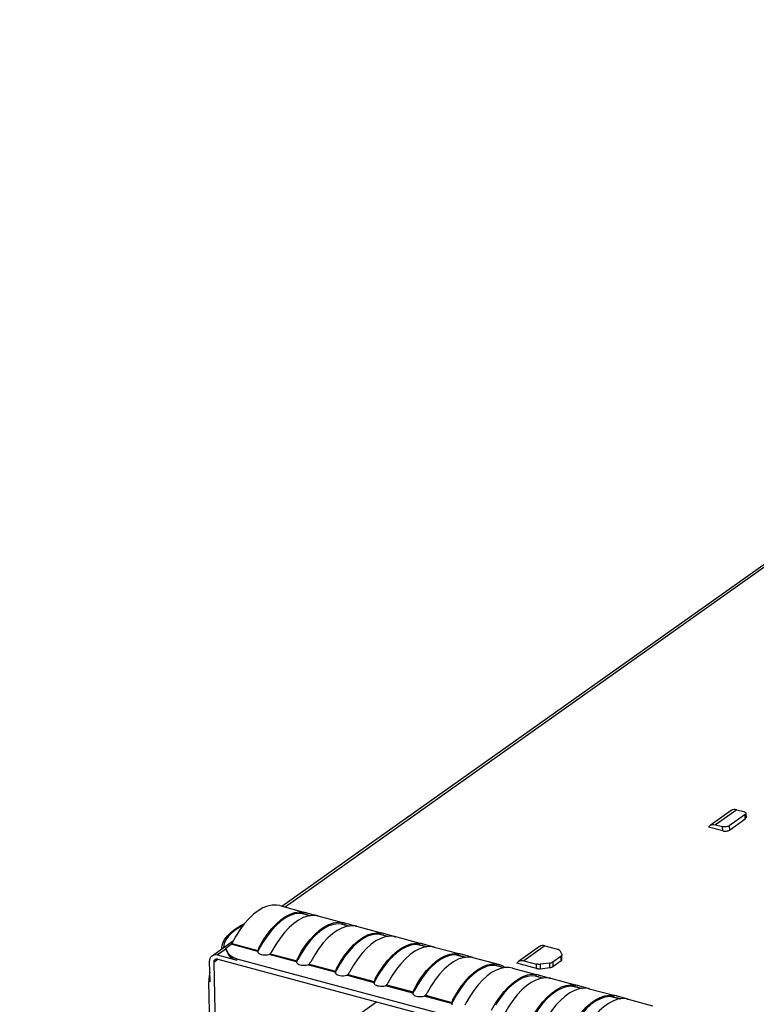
# Model space of a CAD drawing. Header units: millimetres. Extents: x 6 to 414, y 7 to 290.
# Tile 84 of 256: x 106.43 to 110.22, y 154.54 to 159.61. Entities that reach past the tile are written whole.
import ezdxf

# ---------------------------------------------------------------- set-up
doc = ezdxf.new("R2010")
doc.units = ezdxf.units.MM
doc.header["$LTSCALE"] = 23.1
doc.layers.get('0').update_dxf_attribs({"linetype": 'CONTINUOUS'})
doc.styles.get("Standard").update_dxf_attribs({"font": 'txt', "width": 0.6})
doc.dimstyles.get("Standard").update_dxf_attribs({"dimtxt": 2.5, "dimasz": 1.8, "dimexe": 0.05, "dimexo": 0.0625, "dimtad": 1, "dimzin": 0, "dimdsep": 46, "dimtxsty": 'Standard', "dimblk": '_FILLED', "dimblk1": '_FILLED', "dimblk2": '_FILLED', "dimcen": 0.09, "dimadec": 0, "dimazin": 0, "dimtol": 1, "dimtp": 0.01, "dimtm": 0.01, "dimtfac": 1, "dimtofl": 0, "dimtmove": 0, "dimatfit": 3, "dimldrblk": '_FILLED', "dimfxl": 0, "dimtolj": 1, "dimtzin": 0, "dimarcsym": 0})

# ---------------------------------------------------------------- blocks, each defined once
blk = doc.blocks.new('_FILLED')
at = {"color": 0, "linetype": 'ByBlock'}
blk.add_solid([(0, 0), (-1, 0.2222), (-1, -0.2222)], dxfattribs=at)

msp = doc.modelspace()

# ---------------------------------------------------------------- linework, layer by layer
at = {"color": 7, "linetype": 'Continuous'}
for p, q in [((107.779, 155.0453), (110.3236, 156.8501)), ((110.3397, 156.8457), (107.7952, 155.041)), ((110.0911, 155.5376), (109.9827, 155.4607)), ((110.1189, 155.5416), (110.0105, 155.4647)), ((110.1623, 155.5167), (110.081, 155.459)), ((110.1189, 155.5416), (110.1549, 155.5319)), ((110.1629, 155.4943), (110.1623, 155.5167)), ((110.1663, 155.5229), (110.1669, 155.5005)), ((110.0105, 155.4647), (110.0465, 155.4551)), ((110.081, 155.459), (110.0816, 155.4367)), ((110.0816, 155.4367), (110.1629, 155.4943)), ((110.047, 155.4327), (109.9747, 155.4521)), ((110.047, 155.4327), (110.0465, 155.4551)), ((107.7678, 155.0483), (107.8907, 155.0154)), ((107.9224, 154.9962), (107.8793, 155.0078)), ((107.8907, 155.007), (107.8905, 155.0149)), ((107.8961, 155.0138), (107.8905, 155.0149)), ((107.8907, 155.007), (107.8964, 155.0057)), ((107.9036, 155.0119), (107.8961, 155.0138)), ((107.8964, 155.0057), (107.9003, 155.0047)), ((107.9003, 155.0047), (107.903, 155.004)), ((107.9023, 155.0123), (107.9037, 155.0119)), ((107.903, 155.004), (107.9106, 155.0018)), ((107.9093, 155.0103), (107.9036, 155.0119)), ((107.9385, 155.0017), (107.9093, 155.0103)), ((107.9106, 155.0018), (107.9266, 154.9968)), ((107.945, 154.9999), (107.9385, 155.0017)), ((107.9508, 154.9984), (107.945, 154.9999)), ((107.9559, 154.9971), (107.9508, 154.9984)), ((107.9601, 154.9962), (107.9559, 154.9971)), ((107.9639, 154.9957), (108.0902, 154.9618)), ((108.1219, 154.9427), (108.0788, 154.9543)), ((108.0902, 154.9534), (108.0901, 154.9614)), ((108.0956, 154.9602), (108.0901, 154.9614)), ((108.0902, 154.9534), (108.096, 154.9522)), ((108.1031, 154.9584), (108.0956, 154.9602)), ((108.096, 154.9522), (108.0998, 154.9512)), ((108.0998, 154.9512), (108.1025, 154.9504)), ((108.1018, 154.9587), (108.1032, 154.9583)), ((108.1025, 154.9504), (108.1101, 154.9482)), ((108.1088, 154.9568), (108.1031, 154.9584)), ((108.138, 154.9482), (108.1088, 154.9568)), ((108.1101, 154.9482), (108.1261, 154.9433)), ((108.1445, 154.9464), (108.138, 154.9482)), ((108.1504, 154.9448), (108.1445, 154.9464)), ((108.1555, 154.9436), (108.1504, 154.9448)), ((108.1596, 154.9427), (108.1555, 154.9436)), ((108.1634, 154.9422), (108.2897, 154.9083)), ((108.3215, 154.8892), (108.2783, 154.9007)), ((108.2898, 154.8999), (108.2896, 154.9078)), ((108.2952, 154.9067), (108.2896, 154.9078)), ((108.2898, 154.8999), (108.2955, 154.8986)), ((108.3026, 154.9048), (108.2952, 154.9067)), ((108.3013, 154.9052), (108.3027, 154.9048)), ((108.3084, 154.9032), (108.3026, 154.9048)), ((108.3376, 154.8946), (108.3084, 154.9032)), ((107.4202, 154.7908), (107.5293, 154.8682)), ((107.4906, 154.8301), (107.5177, 154.8493)), ((107.6545, 154.8126), (107.5177, 154.8493)), ((107.5416, 154.8908), (107.521, 154.8531)), ((107.5216, 154.8541), (107.6557, 154.8182)), ((107.6812, 154.8591), (107.6608, 154.8232)), ((107.7483, 154.8491), (107.7279, 154.8136)), ((108.2955, 154.8986), (108.2993, 154.8976)), ((108.2993, 154.8976), (108.302, 154.8969)), ((108.302, 154.8969), (108.3097, 154.8947)), ((108.3097, 154.8947), (108.3257, 154.8898)), ((108.344, 154.8928), (108.3376, 154.8946)), ((108.3499, 154.8913), (108.344, 154.8928)), ((108.355, 154.89), (108.3499, 154.8913)), ((108.3592, 154.8891), (108.355, 154.89)), ((108.3629, 154.8887), (108.4892, 154.8548)), ((108.4893, 154.8464), (108.4891, 154.8543)), ((108.4947, 154.8532), (108.4891, 154.8543)), ((108.5022, 154.8513), (108.4947, 154.8532)), ((108.5009, 154.8516), (108.5023, 154.8513)), ((108.5079, 154.8497), (108.5022, 154.8513)), ((108.5371, 154.8411), (108.5079, 154.8497)), ((107.4907, 154.8251), (107.448, 154.7948)), ((107.4778, 154.8341), (107.4777, 154.8316)), ((107.4908, 154.8231), (107.4906, 154.8301)), ((107.5043, 154.8022), (107.4906, 154.8301)), ((107.4908, 154.8231), (107.5044, 154.7952)), ((107.5044, 154.7952), (107.5043, 154.8022)), ((107.6546, 154.8133), (107.6545, 154.8126)), ((107.6545, 154.8126), (107.6545, 154.8114)), ((107.6545, 154.8114), (107.6551, 154.8088)), ((107.6548, 154.8141), (107.6546, 154.8133)), ((107.6557, 154.8182), (107.6548, 154.8141)), ((107.6551, 154.8088), (107.6572, 154.8053)), ((107.6553, 154.8084), (107.6566, 154.8128)), ((107.6562, 154.8205), (107.6557, 154.8182)), ((107.6566, 154.8128), (107.6572, 154.8146)), ((107.6572, 154.8053), (107.6611, 154.802)), ((107.6595, 154.8203), (107.6601, 154.8218)), ((107.6601, 154.8218), (107.6608, 154.8231)), ((107.6606, 154.8316), (107.6608, 154.8232)), ((107.6611, 154.802), (107.6663, 154.7993)), ((107.7193, 154.8011), (107.721, 154.8031)), ((107.7193, 154.8011), (107.8552, 154.7646)), ((107.721, 154.8031), (107.7225, 154.8051)), ((107.8807, 154.8055), (107.8604, 154.7696)), ((108.521, 154.8356), (108.4778, 154.8472)), ((108.4893, 154.8464), (108.495, 154.8451)), ((108.495, 154.8451), (108.4988, 154.8441)), ((108.4988, 154.8441), (108.5016, 154.8434)), ((108.5016, 154.8434), (108.5092, 154.8411)), ((108.5092, 154.8411), (108.5252, 154.8362)), ((108.5435, 154.8393), (108.5371, 154.8411)), ((108.5494, 154.8377), (108.5435, 154.8393)), ((108.5545, 154.8365), (108.5494, 154.8377)), ((108.5587, 154.8356), (108.5545, 154.8365)), ((108.5624, 154.8351), (108.6888, 154.8012)), ((108.6888, 154.7928), (108.6886, 154.8008)), ((108.6942, 154.7996), (108.6886, 154.8008)), ((108.7017, 154.7978), (108.6942, 154.7996)), ((108.7004, 154.7981), (108.7018, 154.7977)), ((108.7074, 154.7962), (108.7017, 154.7978)), ((109.1046, 154.838), (108.9962, 154.7611)), ((109.1325, 154.8419), (109.0241, 154.765)), ((109.1325, 154.8419), (109.1975, 154.8245)), ((109.2084, 154.8177), (109.2189, 154.7961)), ((107.4096, 154.6571), (107.4071, 154.7613)), ((107.4496, 154.7709), (107.4281, 154.7557)), ((107.4281, 154.7557), (107.4488, 153.8828)), ((107.448, 154.7948), (107.5479, 154.768)), ((107.4486, 154.7724), (108.6037, 154.4625)), ((107.5478, 154.775), (107.5479, 154.768)), ((107.5478, 154.775), (112.0735, 153.5606)), ((107.7047, 154.7954), (107.7128, 154.7969)), ((107.8541, 154.759), (107.7128, 154.7969)), ((107.8542, 154.7597), (107.8541, 154.759)), ((107.8541, 154.759), (107.8541, 154.7579)), ((107.8541, 154.7579), (107.8546, 154.7552)), ((107.8543, 154.7606), (107.8542, 154.7597)), ((107.8552, 154.7646), (107.8543, 154.7606)), ((107.8546, 154.7552), (107.8567, 154.7517)), ((107.8548, 154.7549), (107.8562, 154.7592)), ((107.8557, 154.7669), (107.8552, 154.7646)), ((107.8562, 154.7592), (107.8568, 154.761)), ((107.8567, 154.7517), (107.8606, 154.7485)), ((107.859, 154.7668), (107.8597, 154.7682)), ((107.8597, 154.7682), (107.8604, 154.7696)), ((107.8602, 154.7781), (107.8604, 154.7696)), ((107.8606, 154.7485), (107.8658, 154.7457)), ((107.9189, 154.7475), (107.9205, 154.7495)), ((107.9189, 154.7475), (108.0547, 154.7111)), ((107.9205, 154.7495), (107.922, 154.7516)), ((108.0803, 154.752), (108.0599, 154.7161)), ((108.7205, 154.7821), (108.6773, 154.7937)), ((108.6888, 154.7928), (108.6945, 154.7916)), ((108.6945, 154.7916), (108.6984, 154.7906)), ((108.6984, 154.7906), (108.7011, 154.7898)), ((108.7011, 154.7898), (108.7087, 154.7876)), ((108.7366, 154.7875), (108.7074, 154.7962)), ((108.7087, 154.7876), (108.7247, 154.7827)), ((108.743, 154.7857), (108.7366, 154.7875)), ((108.7489, 154.7842), (108.743, 154.7857)), ((108.754, 154.783), (108.7489, 154.7842)), ((108.7582, 154.7821), (108.754, 154.783)), ((108.762, 154.7816), (108.8978, 154.7451)), ((109.0896, 154.7252), (108.9882, 154.7524)), ((109.0241, 154.765), (109.0891, 154.7476)), ((109.0896, 154.7252), (109.0891, 154.7476)), ((109.1568, 154.752), (109.1079, 154.7464)), ((109.1573, 154.7297), (109.1568, 154.752)), ((109.2155, 154.7877), (109.1725, 154.7572)), ((109.1725, 154.7572), (109.1731, 154.7348)), ((109.1731, 154.7348), (109.216, 154.7653)), ((109.216, 154.7653), (109.2155, 154.7877)), ((109.22, 154.7715), (109.2195, 154.7939)), ((107.9042, 154.7419), (107.9123, 154.7434)), ((108.0536, 154.7055), (107.9123, 154.7434)), ((108.0537, 154.7062), (108.0536, 154.7055)), ((108.0536, 154.7055), (108.0536, 154.7044)), ((108.0536, 154.7044), (108.0541, 154.7017)), ((108.0538, 154.707), (108.0537, 154.7062)), ((108.0547, 154.7111), (108.0538, 154.707)), ((108.0541, 154.7017), (108.0563, 154.6982)), ((108.0544, 154.7013), (108.0557, 154.7057)), ((108.0553, 154.7134), (108.0547, 154.7111)), ((108.0557, 154.7057), (108.0563, 154.7075)), ((108.0563, 154.6982), (108.0601, 154.695)), ((108.0585, 154.7133), (108.0592, 154.7147)), ((108.0592, 154.7147), (108.0599, 154.7161)), ((108.0597, 154.7245), (108.0599, 154.7161)), ((108.12, 154.696), (108.1216, 154.698)), ((108.2798, 154.6985), (108.2594, 154.6625)), ((108.9163, 154.7295), (108.8745, 154.7407)), ((108.8956, 154.7376), (108.8761, 154.7408)), ((108.9048, 154.7257), (108.8815, 154.7169)), ((108.9163, 154.7295), (108.8956, 154.7376)), ((108.8976, 154.7451), (108.9033, 154.7434)), ((108.9033, 154.7434), (108.9232, 154.7344)), ((108.9163, 154.7295), (108.9232, 154.7344)), ((108.965, 154.7271), (109.0878, 154.6941)), ((109.1079, 154.7464), (109.1085, 154.724)), ((109.1085, 154.724), (109.1573, 154.7297)), ((107.4032, 154.671), (107.403, 154.6588)), ((107.4266, 153.6635), (107.403, 154.6588)), ((107.4096, 154.6571), (107.403, 154.6588)), ((108.0601, 154.695), (108.0654, 154.6922)), ((108.1038, 154.6884), (108.1118, 154.6899)), ((108.2531, 154.6519), (108.1118, 154.6899)), ((108.1184, 154.694), (108.12, 154.696)), ((108.1184, 154.694), (108.2542, 154.6576)), ((108.2532, 154.6527), (108.2531, 154.6519)), ((108.2531, 154.6519), (108.2531, 154.6508)), ((108.2531, 154.6508), (108.2537, 154.6481)), ((108.2534, 154.6535), (108.2532, 154.6527)), ((108.2542, 154.6576), (108.2534, 154.6535)), ((108.2537, 154.6481), (108.2558, 154.6447)), ((108.2539, 154.6478), (108.2552, 154.6521)), ((108.2548, 154.6598), (108.2542, 154.6576)), ((108.2552, 154.6521), (108.2558, 154.654)), ((108.258, 154.6597), (108.2587, 154.6611)), ((108.2587, 154.6611), (108.2594, 154.6625)), ((108.2592, 154.671), (108.2594, 154.6625)), ((109.1196, 154.675), (109.0764, 154.6866)), ((109.0879, 154.6857), (109.0877, 154.6937)), ((109.0932, 154.6925), (109.0877, 154.6937)), ((109.0879, 154.6857), (109.0936, 154.6845)), ((109.1007, 154.6907), (109.0932, 154.6925)), ((109.0936, 154.6845), (109.0974, 154.6835)), ((109.0974, 154.6835), (109.1001, 154.6827)), ((109.0994, 154.691), (109.1008, 154.6906)), ((109.1001, 154.6827), (109.1077, 154.6805)), ((109.1065, 154.6891), (109.1007, 154.6907)), ((109.1357, 154.6805), (109.1065, 154.6891)), ((109.1077, 154.6805), (109.1237, 154.6756)), ((109.1421, 154.6787), (109.1357, 154.6805)), ((109.148, 154.6771), (109.1421, 154.6787)), ((109.1531, 154.6759), (109.148, 154.6771)), ((109.1572, 154.675), (109.1531, 154.6759)), ((109.161, 154.6745), (109.2873, 154.6406)), ((108.2558, 154.6447), (108.2596, 154.6414)), ((108.2596, 154.6414), (108.2649, 154.6386)), ((108.3033, 154.6348), (108.3113, 154.6363)), ((108.4526, 154.5984), (108.3113, 154.6363)), ((108.3179, 154.6405), (108.3195, 154.6425)), ((108.3179, 154.6405), (108.4538, 154.604)), ((108.3195, 154.6425), (108.3211, 154.6445)), ((108.4527, 154.5991), (108.4526, 154.5984)), ((108.4526, 154.5984), (108.4526, 154.5973)), ((108.4526, 154.5973), (108.4532, 154.5946)), ((108.4529, 154.5999), (108.4527, 154.5991)), ((108.4538, 154.604), (108.4529, 154.5999)), ((108.4534, 154.5942), (108.4547, 154.5986)), ((108.4543, 154.6063), (108.4538, 154.604)), ((108.4547, 154.5986), (108.4553, 154.6004)), ((108.4576, 154.6062), (108.4582, 154.6076)), ((108.4582, 154.6076), (108.4589, 154.609)), ((108.4587, 154.6175), (108.4589, 154.609)), ((108.4793, 154.6449), (108.4589, 154.609)), ((109.3191, 154.6215), (109.2759, 154.633)), ((109.2874, 154.6322), (109.2872, 154.6401)), ((109.2928, 154.639), (109.2872, 154.6401)), ((109.2874, 154.6322), (109.2931, 154.6309)), ((109.3003, 154.6371), (109.2928, 154.639)), ((109.2931, 154.6309), (109.2969, 154.6299)), ((109.2969, 154.6299), (109.2997, 154.6292)), ((109.299, 154.6375), (109.3004, 154.6371)), ((109.2997, 154.6292), (109.3073, 154.627)), ((109.306, 154.6355), (109.3003, 154.6371)), ((109.3352, 154.6269), (109.306, 154.6355)), ((109.3073, 154.627), (109.3233, 154.6221)), ((109.3416, 154.6251), (109.3352, 154.6269)), ((109.3475, 154.6236), (109.3416, 154.6251)), ((109.3526, 154.6223), (109.3475, 154.6236)), ((109.3568, 154.6214), (109.3526, 154.6223)), ((109.3605, 154.621), (109.4868, 154.5871)), ((107.4616, 153.9829), (108.2656, 154.5532)), ((108.4532, 154.5946), (108.4553, 154.5911)), ((108.4553, 154.5911), (108.4592, 154.5879)), ((108.4592, 154.5879), (108.4644, 154.5851)), ((108.5028, 154.5813), (108.5108, 154.5828)), ((108.6522, 154.5449), (108.5108, 154.5828)), ((108.5174, 154.5869), (108.5191, 154.5889)), ((108.5174, 154.5869), (108.6533, 154.5505)), ((108.5191, 154.5889), (108.5206, 154.591)), ((108.6523, 154.5456), (108.6522, 154.5449)), ((108.6522, 154.5449), (108.6522, 154.5437)), ((108.6524, 154.5464), (108.6523, 154.5456)), ((108.6533, 154.5505), (108.6524, 154.5464)), ((108.6529, 154.5407), (108.6543, 154.5451)), ((108.6538, 154.5528), (108.6533, 154.5505)), ((108.6543, 154.5451), (108.6549, 154.5469)), ((108.6571, 154.5526), (108.6578, 154.5541)), ((108.6578, 154.5541), (108.6585, 154.5554)), ((108.6583, 154.5639), (108.6585, 154.5555)), ((108.6777, 154.5895), (108.6585, 154.5555)), ((109.5186, 154.5679), (109.4754, 154.5795)), ((109.4869, 154.5787), (109.4867, 154.5866)), ((109.4923, 154.5855), (109.4867, 154.5866)), ((109.4869, 154.5787), (109.4926, 154.5774)), ((109.4998, 154.5836), (109.4923, 154.5855)), ((109.4926, 154.5774), (109.4965, 154.5764)), ((109.4965, 154.5764), (109.4992, 154.5757)), ((109.4985, 154.5839), (109.4999, 154.5836)), ((109.4992, 154.5757), (109.5068, 154.5734)), ((109.5055, 154.582), (109.4998, 154.5836)), ((109.5347, 154.5734), (109.5055, 154.582)), ((109.5068, 154.5734), (109.5228, 154.5685)), ((109.5411, 154.5716), (109.5347, 154.5734)), ((109.547, 154.57), (109.5411, 154.5716)), ((109.5521, 154.5688), (109.547, 154.57)), ((109.5563, 154.5679), (109.5521, 154.5688)), ((109.56, 154.5674), (109.6864, 154.5335)), ((108.6522, 154.5437), (108.6527, 154.5411)), ((108.6527, 154.5411), (108.6548, 154.5376))]:
    msp.add_line(p, q, dxfattribs=at)
for points in [[(110.1189, 155.5416), (110.1116, 155.5429), (110.1046, 155.5427), (110.0981, 155.5412), (110.0922, 155.5384), (110.0911, 155.5376)], [(110.1549, 155.5319), (110.1588, 155.5306), (110.1619, 155.529), (110.1643, 155.5272), (110.1658, 155.5251), (110.1663, 155.5229)], [(110.1663, 155.5229), (110.1659, 155.5208), (110.1646, 155.5187), (110.1623, 155.5167)], [(109.9747, 155.4521), (109.9788, 155.4574), (109.9827, 155.4607)], [(109.9827, 155.4607), (109.9838, 155.4615), (109.9897, 155.4643), (109.9962, 155.4659), (110.0032, 155.466), (110.0105, 155.4647)], [(110.081, 155.459), (110.0779, 155.4572), (110.0742, 155.4558), (110.0699, 155.4546), (110.0653, 155.4539), (110.0605, 155.4536), (110.0556, 155.4536), (110.051, 155.4541), (110.0465, 155.4551)], [(110.1629, 155.4943), (110.1651, 155.4964), (110.1665, 155.4985), (110.1668, 155.5005)], [(110.047, 155.4327), (110.0515, 155.4318), (110.0562, 155.4312), (110.061, 155.4312), (110.0658, 155.4315), (110.0704, 155.4323), (110.0747, 155.4334), (110.0784, 155.4348), (110.0816, 155.4367)], [(107.7677, 155.0483), (107.7512, 155.0513), (107.7284, 155.0511), (107.7049, 155.0461), (107.6808, 155.0365), (107.6566, 155.0223), (107.6324, 155.0037), (107.6085, 154.981)], [(107.6606, 154.8316), (107.6811, 154.8672), (107.7026, 154.8993), (107.7253, 154.9283), (107.7487, 154.9536), (107.7727, 154.9748), (107.7969, 154.9919), (107.821, 155.0046), (107.8448, 155.0127), (107.868, 155.0162), (107.8905, 155.0149)], [(107.8907, 155.007), (107.8682, 155.0086), (107.8451, 155.0055), (107.8212, 154.9975), (107.797, 154.9849), (107.7727, 154.9678), (107.7488, 154.9464), (107.7253, 154.9208), (107.7026, 154.8916), (107.6812, 154.8591)], [(107.4697, 154.8259), (107.4701, 154.8345), (107.4747, 154.8544), (107.4843, 154.8741), (107.4984, 154.8933), (107.5171, 154.9118), (107.5401, 154.9293), (107.5671, 154.9457), (107.5856, 154.9548)], [(107.6085, 154.981), (107.5852, 154.9544), (107.5628, 154.9241), (107.5416, 154.8908)], [(107.8882, 154.9866), (107.8641, 154.9739), (107.8399, 154.9568), (107.8159, 154.9355), (107.7925, 154.9102), (107.7698, 154.8813), (107.7483, 154.8491)], [(107.8602, 154.7781), (107.8806, 154.8136), (107.9021, 154.8458), (107.9248, 154.8747), (107.9482, 154.9), (107.9722, 154.9213), (107.9964, 154.9384), (108.0205, 154.9511), (108.0444, 154.9592), (108.0675, 154.9626), (108.0901, 154.9614)], [(108.0902, 154.9534), (108.0677, 154.9551), (108.0446, 154.952), (108.0207, 154.944), (107.9965, 154.9314), (107.9723, 154.9142), (107.9483, 154.8928), (107.9248, 154.8673), (107.9022, 154.8381), (107.8807, 154.8055)], [(107.9577, 154.9969), (107.9352, 154.9981), (107.9121, 154.9947), (107.8882, 154.9866)], [(107.9577, 154.9969), (107.9617, 154.9962), (107.9639, 154.9957), (107.964, 154.9957)], [(107.9644, 154.9956), (107.9643, 154.9955), (107.963, 154.9957), (107.9601, 154.9962)], [(107.5795, 154.9467), (107.5693, 154.9415), (107.5438, 154.9256), (107.5221, 154.9086), (107.5045, 154.8907), (107.4911, 154.8722), (107.4822, 154.8533), (107.4778, 154.8341)], [(108.0877, 154.933), (108.0636, 154.9204), (108.0394, 154.9033), (108.0154, 154.882), (107.992, 154.8567), (107.9693, 154.8278), (107.9478, 154.7956), (107.9274, 154.76)], [(108.0597, 154.7245), (108.0802, 154.7601), (108.1017, 154.7923), (108.1243, 154.8212), (108.1478, 154.8465), (108.1717, 154.8678), (108.1959, 154.8849), (108.2201, 154.8975), (108.2439, 154.9057), (108.267, 154.9091), (108.2896, 154.9078)], [(108.2898, 154.8999), (108.2672, 154.9015), (108.2441, 154.8984), (108.2202, 154.8904), (108.196, 154.8779), (108.1718, 154.8607), (108.1478, 154.8393), (108.1243, 154.8138), (108.1017, 154.7845), (108.0803, 154.752)], [(108.1573, 154.9433), (108.1347, 154.9446), (108.1116, 154.9412), (108.0877, 154.933)], [(108.1573, 154.9433), (108.1612, 154.9426), (108.1634, 154.9422), (108.1636, 154.9421)], [(108.1639, 154.942), (108.1638, 154.942), (108.1625, 154.9421), (108.1596, 154.9427)], [(107.521, 154.8531), (107.5204, 154.8521), (107.5198, 154.8513), (107.5191, 154.8505), (107.5184, 154.8498), (107.5177, 154.8493)], [(108.2873, 154.8795), (108.2631, 154.8668), (108.2389, 154.8497), (108.215, 154.8284), (108.1915, 154.8032), (108.1689, 154.7742), (108.1474, 154.742), (108.1269, 154.7065)], [(108.2592, 154.671), (108.2797, 154.7065), (108.3012, 154.7387), (108.3239, 154.7677), (108.3473, 154.7929), (108.3712, 154.8142), (108.3954, 154.8313), (108.4196, 154.844), (108.4434, 154.8521), (108.4665, 154.8555), (108.4891, 154.8543)], [(108.3568, 154.8898), (108.3342, 154.891), (108.3111, 154.8876), (108.2873, 154.8795)], [(108.3568, 154.8898), (108.3608, 154.8891), (108.363, 154.8886), (108.3631, 154.8886)], [(108.3634, 154.8885), (108.3633, 154.8885), (108.3621, 154.8886), (108.3592, 154.8891)], [(107.5478, 154.775), (107.5372, 154.7783), (107.5279, 154.7821), (107.5198, 154.7865), (107.513, 154.7914), (107.5079, 154.7966), (107.5043, 154.8022)], [(107.6606, 154.8316), (107.6595, 154.8294), (107.6586, 154.8272), (107.6577, 154.825), (107.6569, 154.8227), (107.6562, 154.8205)], [(107.6572, 154.8146), (107.6577, 154.816), (107.6583, 154.8175), (107.6589, 154.8189), (107.6595, 154.8203)], [(107.6663, 154.7993), (107.6728, 154.7971), (107.6802, 154.7955), (107.6883, 154.7947), (107.6966, 154.7947), (107.7047, 154.7954)], [(107.7128, 154.7969), (107.7141, 154.7973), (107.7153, 154.7979), (107.7164, 154.7985), (107.7175, 154.7993)], [(107.7175, 154.7993), (107.7185, 154.8001), (107.7193, 154.8011)], [(107.7225, 154.8051), (107.724, 154.8072), (107.7254, 154.8093), (107.7266, 154.8114), (107.7278, 154.8136)], [(108.4893, 154.8464), (108.4668, 154.848), (108.4436, 154.8449), (108.4198, 154.8369), (108.3956, 154.8243), (108.3713, 154.8072), (108.3473, 154.7857), (108.3239, 154.7602), (108.3012, 154.731), (108.2798, 154.6985)], [(108.4868, 154.8259), (108.4626, 154.8133), (108.4384, 154.7962), (108.4145, 154.7749), (108.3911, 154.7496), (108.3684, 154.7207), (108.3469, 154.6885), (108.3264, 154.653)], [(108.4587, 154.6175), (108.4792, 154.653), (108.5007, 154.6852), (108.5234, 154.7141), (108.5468, 154.7394), (108.5708, 154.7607), (108.5949, 154.7778), (108.6191, 154.7904), (108.6429, 154.7986), (108.6661, 154.802), (108.6886, 154.8008)], [(108.5563, 154.8363), (108.5338, 154.8375), (108.5106, 154.8341), (108.4868, 154.8259)], [(108.5563, 154.8363), (108.5603, 154.8356), (108.5625, 154.8351), (108.5626, 154.8351)], [(108.5629, 154.8349), (108.5629, 154.8349), (108.5616, 154.8351), (108.5587, 154.8356)], [(109.1325, 154.8419), (109.1251, 154.8432), (109.1182, 154.8431), (109.1116, 154.8416), (109.1057, 154.8387), (109.1046, 154.838)], [(109.1975, 154.8245), (109.2002, 154.8237), (109.2025, 154.8227), (109.2045, 154.8216), (109.2062, 154.8204), (109.2075, 154.8191), (109.2084, 154.8177)], [(107.4071, 154.7613), (107.4078, 154.7701), (107.4099, 154.7777), (107.4136, 154.7843), (107.4187, 154.7897), (107.4202, 154.7908)], [(107.4202, 154.7908), (107.4248, 154.7935), (107.4319, 154.7957), (107.4396, 154.7961), (107.448, 154.7948)], [(107.4346, 154.7704), (107.4339, 154.7699), (107.4314, 154.7672), (107.4295, 154.7639), (107.4284, 154.7601), (107.4281, 154.7557)], [(107.4486, 154.7724), (107.4444, 154.7731), (107.4405, 154.7729), (107.437, 154.7718), (107.4346, 154.7704)], [(107.5044, 154.7952), (107.5081, 154.7896), (107.5132, 154.7844), (107.5199, 154.7795), (107.5281, 154.7751), (107.5374, 154.7713), (107.5479, 154.768)], [(107.8602, 154.7781), (107.8591, 154.7759), (107.8581, 154.7737), (107.8572, 154.7715), (107.8564, 154.7692), (107.8557, 154.7669)], [(107.8568, 154.761), (107.8573, 154.7625), (107.8578, 154.7639), (107.8584, 154.7654), (107.859, 154.7668)], [(107.917, 154.7457), (107.918, 154.7466), (107.9189, 154.7475)], [(107.922, 154.7516), (107.9235, 154.7537), (107.9249, 154.7558), (107.9262, 154.7579), (107.9274, 154.76)], [(108.6888, 154.7928), (108.6663, 154.7945), (108.6432, 154.7913), (108.6193, 154.7834), (108.5951, 154.7708), (108.5708, 154.7536), (108.5468, 154.7322), (108.5234, 154.7067), (108.5007, 154.6774), (108.4793, 154.6449)], [(108.6863, 154.7724), (108.6622, 154.7598), (108.638, 154.7427), (108.614, 154.7214), (108.5906, 154.6961), (108.5679, 154.6671), (108.5464, 154.635), (108.5259, 154.5994)], [(108.6583, 154.5639), (108.6782, 154.5986), (108.6991, 154.6301), (108.7211, 154.6585), (108.7439, 154.6835), (108.7672, 154.7047), (108.7908, 154.7219), (108.8143, 154.735), (108.8376, 154.7437), (108.8604, 154.7481), (108.8824, 154.748), (108.8976, 154.7451)], [(108.7558, 154.7827), (108.7333, 154.784), (108.7101, 154.7805), (108.6863, 154.7724)], [(108.7558, 154.7827), (108.7598, 154.782), (108.762, 154.7816), (108.7621, 154.7815)], [(108.7625, 154.7814), (108.7624, 154.7814), (108.7611, 154.7815), (108.7582, 154.7821)], [(108.9882, 154.7524), (108.9923, 154.7577), (108.9962, 154.7611)], [(108.9962, 154.7611), (108.9973, 154.7618), (109.0032, 154.7647), (109.0098, 154.7662), (109.0167, 154.7663), (109.0241, 154.765)], [(109.1079, 154.7464), (109.1047, 154.7461), (109.1014, 154.7461), (109.0982, 154.7462), (109.095, 154.7465), (109.092, 154.7469), (109.0891, 154.7476)], [(109.1725, 154.7572), (109.1706, 154.756), (109.1683, 154.7549), (109.1657, 154.7539), (109.1629, 154.7531), (109.16, 154.7525), (109.1568, 154.752)], [(109.2195, 154.7939), (109.2195, 154.7932), (109.2191, 154.7918), (109.2183, 154.7903), (109.2171, 154.789), (109.2155, 154.7877)], [(109.216, 154.7653), (109.2176, 154.7666), (109.2188, 154.768), (109.2196, 154.7694), (109.22, 154.7708), (109.22, 154.7715)], [(109.2189, 154.7961), (109.2194, 154.7947), (109.2195, 154.7939)], [(107.4084, 154.7053), (107.4063, 154.696), (107.4043, 154.6833), (107.4032, 154.671)], [(107.8658, 154.7457), (107.8723, 154.7435), (107.8798, 154.742), (107.8878, 154.7412), (107.8961, 154.7412), (107.9042, 154.7419)], [(107.9123, 154.7434), (107.9136, 154.7438), (107.9148, 154.7443), (107.916, 154.745), (107.917, 154.7457)], [(108.0597, 154.7245), (108.0586, 154.7224), (108.0576, 154.7201), (108.0567, 154.7179), (108.0559, 154.7157), (108.0553, 154.7134)], [(108.0563, 154.7075), (108.0568, 154.709), (108.0573, 154.7104), (108.0579, 154.7118), (108.0585, 154.7133)], [(108.1216, 154.698), (108.123, 154.7001), (108.1244, 154.7022), (108.1257, 154.7043), (108.1269, 154.7065)], [(108.8761, 154.7408), (108.8545, 154.74), (108.8322, 154.7349), (108.8095, 154.7255), (108.7866, 154.7121), (108.7638, 154.6946), (108.7412, 154.6734), (108.7191, 154.6486), (108.6978, 154.6205), (108.6777, 154.5895)], [(108.8815, 154.7169), (108.858, 154.7039), (108.8344, 154.6866), (108.8111, 154.6654), (108.7883, 154.6405), (108.7663, 154.612), (108.7454, 154.5805), (108.7255, 154.5459)], [(108.9649, 154.7271), (108.9496, 154.73), (108.9276, 154.7301), (108.9048, 154.7257)], [(109.0896, 154.7252), (109.0925, 154.7246), (109.0955, 154.7241), (109.0987, 154.7238), (109.102, 154.7237), (109.1052, 154.7238), (109.1085, 154.724)], [(109.1573, 154.7297), (109.1605, 154.7301), (109.1635, 154.7308), (109.1663, 154.7316), (109.1688, 154.7325), (109.1711, 154.7336), (109.1731, 154.7348)], [(108.0654, 154.6922), (108.0719, 154.69), (108.0793, 154.6884), (108.0873, 154.6877), (108.0957, 154.6876), (108.1038, 154.6884)], [(108.1118, 154.6899), (108.1131, 154.6903), (108.1143, 154.6908), (108.1155, 154.6914), (108.1165, 154.6922)], [(108.1165, 154.6922), (108.1175, 154.6931), (108.1184, 154.694)], [(108.2592, 154.671), (108.2581, 154.6688), (108.2571, 154.6666), (108.2562, 154.6644), (108.2555, 154.6621), (108.2548, 154.6598)], [(108.2558, 154.654), (108.2563, 154.6554), (108.2568, 154.6569), (108.2574, 154.6583), (108.258, 154.6597)], [(108.3211, 154.6445), (108.3226, 154.6466), (108.3239, 154.6487), (108.3252, 154.6508), (108.3264, 154.653)], [(108.8578, 154.5104), (108.8783, 154.5459), (108.8998, 154.5781), (108.9224, 154.607), (108.9459, 154.6323), (108.9698, 154.6536), (108.994, 154.6707), (109.0181, 154.6834), (109.042, 154.6915), (109.0651, 154.6949), (109.0877, 154.6937)], [(109.0879, 154.6857), (109.0653, 154.6874), (109.0422, 154.6843), (109.0183, 154.6763), (108.9941, 154.6637), (108.9699, 154.6465), (108.9459, 154.6251), (108.9224, 154.5996), (108.8998, 154.5704), (108.8783, 154.5379)], [(109.0853, 154.6653), (109.0612, 154.6527), (109.037, 154.6356), (109.0131, 154.6143), (108.9896, 154.589), (108.967, 154.5601), (108.9455, 154.5279), (108.925, 154.4923)], [(109.1549, 154.6756), (109.1323, 154.6769), (109.1092, 154.6735), (109.0853, 154.6653)], [(109.1549, 154.6756), (109.1589, 154.675), (109.161, 154.6745), (109.1612, 154.6745)], [(109.1615, 154.6743), (109.1614, 154.6743), (109.1602, 154.6744), (109.1572, 154.675)], [(108.2649, 154.6386), (108.2714, 154.6365), (108.2788, 154.6349), (108.2869, 154.6341), (108.2952, 154.6341), (108.3033, 154.6348)], [(108.3113, 154.6363), (108.3126, 154.6367), (108.3139, 154.6373), (108.315, 154.6379), (108.3161, 154.6387)], [(108.3161, 154.6387), (108.317, 154.6395), (108.3179, 154.6405)], [(108.4587, 154.6175), (108.4576, 154.6153), (108.4566, 154.6131), (108.4558, 154.6108), (108.455, 154.6086), (108.4543, 154.6063)], [(108.4553, 154.6004), (108.4558, 154.6019), (108.4564, 154.6033), (108.4569, 154.6048), (108.4576, 154.6062)], [(108.5206, 154.591), (108.5221, 154.593), (108.5235, 154.5951), (108.5247, 154.5973), (108.5259, 154.5994)], [(109.0573, 154.4568), (109.0778, 154.4924), (109.0993, 154.5246), (109.1219, 154.5535), (109.1454, 154.5788), (109.1693, 154.6001), (109.1935, 154.6172), (109.2177, 154.6298), (109.2415, 154.638), (109.2646, 154.6414), (109.2872, 154.6401)], [(109.2874, 154.6322), (109.2649, 154.6338), (109.2417, 154.6307), (109.2178, 154.6228), (109.1936, 154.6102), (109.1694, 154.593), (109.1454, 154.5716), (109.122, 154.5461), (109.0993, 154.5168), (109.0779, 154.4843)], [(109.2849, 154.6118), (109.2607, 154.5991), (109.2365, 154.582), (109.2126, 154.5608), (109.1892, 154.5355), (109.1665, 154.5065), (109.145, 154.4743), (109.1245, 154.4388)], [(109.3544, 154.6221), (109.3318, 154.6233), (109.3087, 154.6199), (109.2849, 154.6118)], [(109.3544, 154.6221), (109.3584, 154.6214), (109.3606, 154.6209), (109.3607, 154.6209)], [(109.361, 154.6208), (109.361, 154.6208), (109.3597, 154.6209), (109.3568, 154.6214)], [(108.4644, 154.5851), (108.4709, 154.5829), (108.4783, 154.5814), (108.4864, 154.5806), (108.4947, 154.5805), (108.5028, 154.5813)], [(108.5108, 154.5828), (108.5122, 154.5832), (108.5134, 154.5837), (108.5145, 154.5844), (108.5156, 154.5851)], [(108.5156, 154.5851), (108.5166, 154.586), (108.5174, 154.5869)], [(108.6583, 154.5639), (108.6572, 154.5617), (108.6562, 154.5595), (108.6553, 154.5573), (108.6545, 154.555), (108.6538, 154.5528)], [(108.6549, 154.5469), (108.6554, 154.5483), (108.6559, 154.5498), (108.6565, 154.5512), (108.6571, 154.5526)], [(108.7201, 154.5374), (108.7216, 154.5395), (108.723, 154.5416), (108.7243, 154.5437), (108.7255, 154.5459)], [(109.2568, 154.4033), (109.2773, 154.4388), (109.2988, 154.471), (109.3215, 154.5), (109.3449, 154.5253), (109.3689, 154.5465), (109.393, 154.5636), (109.4172, 154.5763), (109.441, 154.5844), (109.4642, 154.5878), (109.4867, 154.5866)], [(109.4869, 154.5787), (109.4644, 154.5803), (109.4412, 154.5772), (109.4174, 154.5692), (109.3932, 154.5566), (109.3689, 154.5395), (109.3449, 154.518), (109.3215, 154.4925), (109.2988, 154.4633), (109.2774, 154.4308)], [(109.4844, 154.5583), (109.4602, 154.5456), (109.4361, 154.5285), (109.4121, 154.5072), (109.3887, 154.4819), (109.366, 154.453), (109.3445, 154.4208), (109.324, 154.3853)], [(109.5539, 154.5686), (109.5314, 154.5698), (109.5082, 154.5664), (109.4844, 154.5583)], [(109.5539, 154.5686), (109.5579, 154.5679), (109.5601, 154.5674), (109.5602, 154.5674)], [(109.5606, 154.5672), (109.5605, 154.5672), (109.5592, 154.5674), (109.5563, 154.5679)]]:
    msp.add_lwpolyline(points, dxfattribs=at)

# ---------------------------------------------------------------- leaders
at = {"color": 2, "linetype": 'Continuous'}
msp.add_leader([(115.5347, 158.6608), (66.1891, 177.4164)], dimstyle='Standard', override={"dimtad": 0}, dxfattribs=at)

doc.saveas('drawing.dxf')
